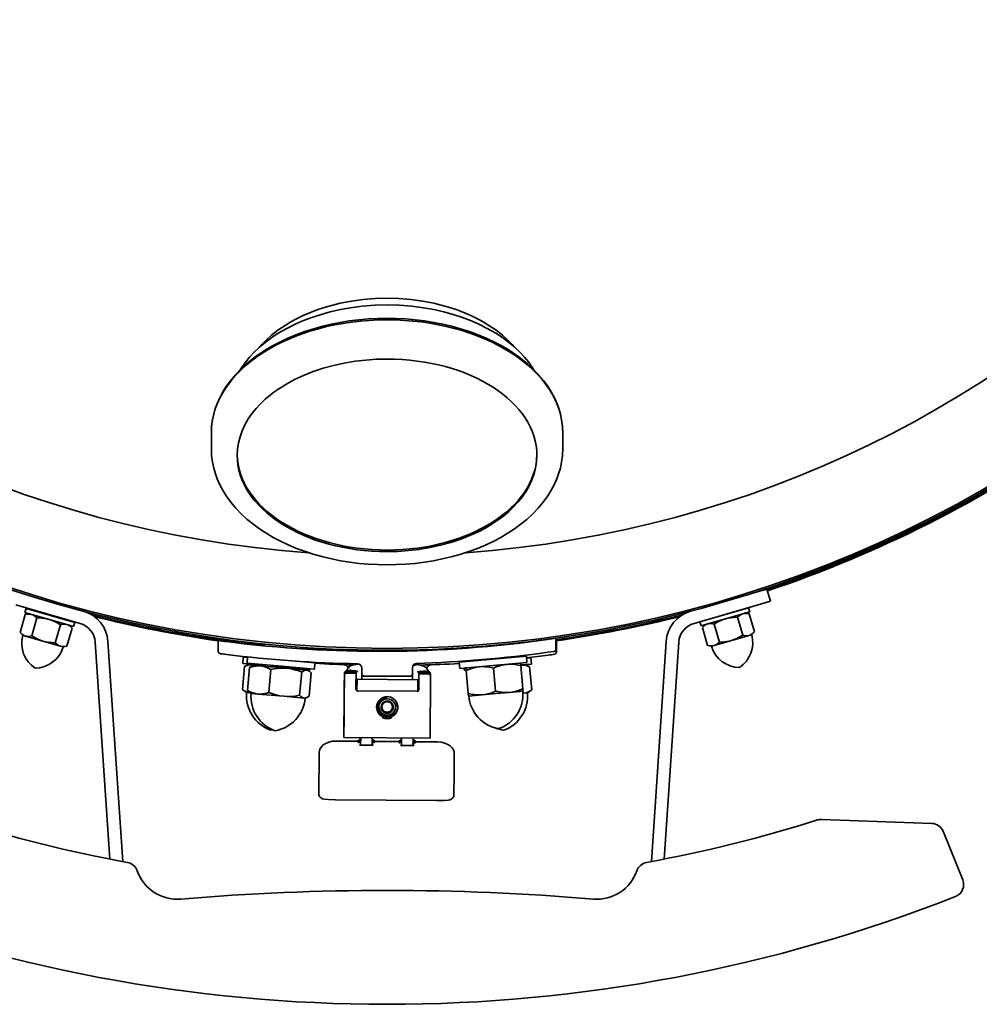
# Model space of a CAD drawing. Extents: x 6.5 to 64.9, y -6 to 65.8.
# Tile 16 of 25: x 14.2 to 23.2, y 35.6 to 44.8. Entities that reach past the tile are written whole.
import ezdxf

# ---------------------------------------------------------------- set-up
doc = ezdxf.new("R2010")
doc.units = 0
doc.header["$MEASUREMENT"] = 0

msp = doc.modelspace()

# ---------------------------------------------------------------- linework, layer by layer
at = {"color": 7, "lineweight": 35}
for p, q in [((15.996038, 40.932833), (15.996038, 40.782038)), ((19.273598, 40.782038), (19.273598, 40.932833)), ((14.246608, 39.429799), (14.204952, 39.441874)), ((21.023252, 39.429864), (21.064684, 39.441874)), ((21.178125, 39.474756), (21.064684, 39.441874)), ((21.211007, 39.361315), (21.178125, 39.474756)), ((14.772007, 39.154533), (14.17207, 39.328433)), ((21.097566, 39.328433), (20.497629, 39.154533)), ((21.211007, 39.361315), (21.097566, 39.328433)), ((14.260745, 39.236397), (14.212363, 39.068416)), ((14.26794, 39.293593), (14.257044, 39.25576)), ((14.257044, 39.25576), (14.484035, 39.190381)), ((14.294876, 39.244863), (14.260745, 39.236397)), ((14.26794, 39.293593), (14.494932, 39.228213)), ((14.320217, 39.237565), (14.294876, 39.244863)), ((14.484035, 39.190381), (14.320217, 39.237565)), ((14.407711, 39.257524), (14.399939, 39.255573)), ((14.406922, 39.256995), (14.407816, 39.2601)), ((14.494932, 39.228213), (14.721925, 39.162833)), ((20.552176, 39.168932), (20.779169, 39.234312)), ((20.779169, 39.234312), (21.006162, 39.299689)), ((20.790066, 39.196479), (21.017057, 39.261857)), ((20.953883, 39.243661), (20.790066, 39.196479)), ((20.870453, 39.262599), (20.874163, 39.261672)), ((20.979225, 39.250959), (20.953883, 39.243661)), ((20.979225, 39.250959), (21.013357, 39.242494)), ((21.006162, 39.299689), (21.017057, 39.261857)), ((21.061738, 39.074512), (21.013357, 39.242494)), ((14.321575, 39.036961), (14.369957, 39.204943)), ((14.484035, 39.190381), (14.711029, 39.125001)), ((14.647854, 39.143199), (14.484035, 39.190381)), ((14.539999, 38.974049), (14.588382, 39.142031)), ((14.608666, 39.19826), (14.603457, 39.196955)), ((14.610137, 39.201454), (14.609341, 39.198695)), ((14.673196, 39.135901), (14.647854, 39.143199)), ((14.673196, 39.135901), (14.697594, 39.110576)), ((14.721925, 39.162833), (14.711029, 39.125001)), ((20.552176, 39.168932), (20.563073, 39.1311)), ((20.563073, 39.1311), (20.790066, 39.196479)), ((20.576508, 39.116672), (20.600906, 39.141995)), ((20.626247, 39.149295), (20.600906, 39.141995)), ((20.626247, 39.149295), (20.790066, 39.196479)), ((20.667621, 39.203808), (20.670644, 39.203054)), ((20.734102, 38.980146), (20.68572, 39.148127)), ((20.904145, 39.211037), (20.952526, 39.043058)), ((14.212363, 39.068416), (14.23676, 39.043094)), ((14.23676, 39.043094), (14.262104, 39.035794)), ((14.697594, 39.110576), (14.649211, 38.942595)), ((20.576508, 39.116672), (20.624889, 38.948691)), ((20.84818, 38.994708), (21.011997, 39.04189)), ((21.011997, 39.04189), (21.037341, 39.049188)), ((21.037341, 39.049188), (21.061738, 39.074512)), ((14.262104, 39.035794), (14.425921, 38.988609)), ((14.589739, 38.941427), (14.425921, 38.988609)), ((14.913612, 38.978632), (15.049263, 36.955083)), ((15.169184, 36.932027), (15.031458, 38.986533)), ((16.060015, 38.892027), (16.060015, 38.993958)), ((16.439241, 38.949359), (16.435524, 38.953824)), ((16.493238, 38.94407), (16.476684, 38.963801)), ((18.79053, 38.960913), (18.792949, 38.963798)), ((19.209621, 38.912779), (19.209621, 39.015157)), ((19.215618, 38.987989), (19.209621, 38.987143)), ((19.215618, 38.987989), (19.214785, 38.885613)), ((20.238176, 38.986533), (20.100452, 36.932027)), ((20.356022, 38.978632), (20.220373, 36.955083)), ((20.659019, 38.940223), (20.624889, 38.948691)), ((20.684363, 38.947523), (20.659019, 38.940223)), ((20.84818, 38.994708), (20.684363, 38.947523)), ((14.615082, 38.934129), (14.589739, 38.941427)), ((14.615082, 38.934129), (14.649211, 38.942595)), ((16.136284, 38.864876), (16.077125, 38.87252)), ((16.141182, 38.862696), (16.082066, 38.870821)), ((16.826336, 38.917256), (16.843516, 38.931668)), ((17.618948, 38.903616), (17.634818, 38.903607)), ((18.431524, 38.927134), (18.426122, 38.931666)), ((19.19277, 38.893298), (19.133613, 38.884849)), ((16.293616, 38.83865), (16.288245, 38.77984)), ((16.493825, 38.761066), (16.288245, 38.77984)), ((16.334058, 38.834959), (16.293616, 38.83865)), ((16.346718, 38.770774), (16.310054, 38.753845)), ((16.334549, 38.840589), (16.329396, 38.781758)), ((16.615152, 38.756728), (16.329396, 38.781758)), ((16.385652, 38.836112), (16.334549, 38.840589)), ((16.384542, 38.767318), (16.346718, 38.770774)), ((16.480415, 38.758564), (16.384542, 38.767318)), ((16.444834, 38.762904), (16.444724, 38.76169)), ((16.449038, 38.765155), (16.445443, 38.76349)), ((16.486276, 38.768017), (16.486168, 38.766785)), ((16.486663, 38.7661), (16.506708, 38.752006)), ((16.960816, 38.785732), (16.755893, 38.803682)), ((16.783385, 38.801769), (16.782493, 38.801351)), ((16.962068, 38.785621), (16.956914, 38.726792)), ((16.962068, 38.785621), (16.960816, 38.785732)), ((17.343047, 38.771848), (17.321255, 38.7672)), ((17.885889, 38.763327), (17.877775, 38.763166)), ((17.935042, 38.767032), (17.956748, 38.762029)), ((18.307033, 38.791744), (18.620792, 38.819227)), ((18.307033, 38.791744), (18.312186, 38.732913)), ((18.465771, 38.811362), (18.476052, 38.806546)), ((18.620685, 38.820452), (18.600763, 38.81747)), ((18.620792, 38.819227), (18.934551, 38.846709)), ((18.625945, 38.760395), (18.939704, 38.78788)), ((18.75341, 38.771562), (18.625945, 38.760395)), ((18.746367, 38.837362), (18.75919, 38.83135)), ((18.880874, 38.782728), (18.75341, 38.771562)), ((18.880874, 38.782728), (18.882868, 38.759958)), ((18.981818, 38.775159), (18.882332, 38.766071)), ((18.885311, 38.764942), (18.882455, 38.764682)), ((18.885311, 38.764942), (18.882458, 38.764648)), ((18.923134, 38.768397), (18.885311, 38.764942)), ((18.923134, 38.768397), (18.9598, 38.751468)), ((18.939704, 38.78788), (18.934551, 38.846709)), ((18.976448, 38.833969), (18.935989, 38.830273)), ((18.976448, 38.833969), (18.981818, 38.775159)), ((16.305332, 38.7516), (16.285618, 38.535745)), ((16.305332, 38.7516), (16.310055, 38.753845)), ((16.35251, 38.74257), (16.333597, 38.526643)), ((16.38699, 38.762493), (16.373954, 38.756416)), ((16.393011, 38.761967), (16.38699, 38.762493)), ((16.453897, 38.756632), (16.393011, 38.761967)), ((16.696998, 38.735337), (16.453897, 38.756632)), ((16.49992, 38.756781), (16.480415, 38.758564)), ((16.532383, 38.509228), (16.551296, 38.725158)), ((16.955663, 38.726903), (16.615152, 38.756728)), ((16.631619, 38.741066), (16.641973, 38.740787)), ((16.885019, 38.718867), (16.696998, 38.735337)), ((16.768084, 38.742089), (16.768192, 38.743325)), ((16.768119, 38.742488), (16.789849, 38.727206)), ((16.914196, 38.722674), (16.778693, 38.735049)), ((16.825771, 38.727023), (16.784786, 38.730764)), ((16.838711, 38.69998), (16.819797, 38.484055)), ((16.856408, 38.724223), (16.825771, 38.727023)), ((16.856408, 38.724223), (16.861015, 38.720972)), ((16.896849, 38.717834), (16.885019, 38.718867)), ((16.896849, 38.717834), (16.908628, 38.709582)), ((16.927339, 38.692218), (16.908425, 38.476291)), ((16.915556, 38.722549), (16.914196, 38.722674)), ((16.916268, 38.730353), (16.915556, 38.722549)), ((16.956914, 38.726792), (16.955663, 38.726903)), ((17.232622, 38.165134), (17.236811, 38.687547)), ((17.343397, 38.702008), (17.247081, 38.702791)), ((17.343429, 38.691978), (17.247516, 38.692759)), ((17.247526, 38.689522), (17.247516, 38.692692)), ((17.251063, 38.690433), (17.345421, 38.689667)), ((17.254903, 38.696313), (17.343445, 38.695592)), ((17.256759, 38.711207), (17.343367, 38.710503)), ((17.256793, 38.708914), (17.343404, 38.708213)), ((17.28988, 38.716709), (17.268083, 38.712062)), ((17.34534, 38.710495), (17.343368, 38.710512)), ((17.345366, 38.702013), (17.343397, 38.70203)), ((17.345372, 38.708196), (17.343404, 38.708213)), ((17.343445, 38.695592), (17.343429, 38.691978)), ((17.344559, 38.57684), (17.345421, 38.689667)), ((17.34534, 38.710495), (17.345372, 38.708196)), ((17.345372, 38.708196), (17.345366, 38.702013)), ((17.345366, 38.702013), (17.345404, 38.689671)), ((17.398598, 38.700583), (17.398598, 38.737533)), ((17.398598, 38.700583), (17.398598, 38.6814)), ((17.398598, 38.681278), (17.398598, 38.680771)), ((17.398598, 38.680925), (17.398598, 38.63312)), ((17.871038, 38.741155), (17.871038, 38.700583)), ((17.871038, 38.700583), (17.871038, 38.6814)), ((17.871038, 38.681275), (17.871038, 38.680771)), ((17.871038, 38.680655), (17.871038, 38.629302)), ((17.931153, 38.572071), (17.932016, 38.684897)), ((17.931933, 38.705598), (17.931851, 38.702902)), ((17.931968, 38.70345), (17.931933, 38.705598)), ((17.931934, 38.705728), (17.933902, 38.705711)), ((17.931959, 38.697219), (17.931968, 38.70345)), ((17.932002, 38.683957), (17.931959, 38.697219)), ((17.933929, 38.697229), (17.931961, 38.697245)), ((17.931967, 38.703426), (17.933936, 38.703411)), ((17.932016, 38.684897), (17.932002, 38.683957)), ((17.932016, 38.684899), (18.026362, 38.68413)), ((18.020515, 38.704997), (17.933907, 38.705701)), ((18.030248, 38.696895), (17.933932, 38.697676)), ((17.933936, 38.703411), (18.020547, 38.702705)), ((17.933954, 38.68908), (17.933977, 38.690791)), ((17.933977, 38.690791), (17.93396, 38.68711)), ((18.029874, 38.686398), (17.933961, 38.687177)), ((17.933977, 38.690791), (18.022526, 38.69007)), ((18.009057, 38.706035), (17.98735, 38.711041)), ((18.029884, 38.683164), (18.029874, 38.686398)), ((18.312186, 38.732913), (18.625945, 38.760395)), ((18.352809, 38.736471), (18.354508, 38.717868)), ((18.355868, 38.71799), (18.354508, 38.717868)), ((18.372643, 38.719521), (18.355868, 38.71799)), ((18.49848, 38.749231), (18.371015, 38.738067)), ((18.373009, 38.715296), (18.371015, 38.738067)), ((18.373009, 38.715296), (18.391924, 38.499369)), ((18.625945, 38.760395), (18.49848, 38.749231)), ((18.627939, 38.737627), (18.646853, 38.5217)), ((18.901783, 38.54403), (18.882868, 38.759958)), ((18.959783, 38.751475), (18.964522, 38.749224)), ((18.984236, 38.533368), (18.964522, 38.749224)), ((17.237012, 38.669092), (17.236294, 38.577722)), ((17.353917, 38.536127), (17.354406, 38.596163)), ((17.354697, 38.609002), (17.354223, 38.547517)), ((17.354406, 38.596163), (17.354723, 38.633471)), ((17.354697, 38.609002), (17.354724, 38.633418)), ((17.354723, 38.633471), (17.354724, 38.633418)), ((17.921634, 38.628862), (17.354723, 38.633471)), ((17.418283, 38.660966), (17.418283, 38.66197)), ((17.851353, 38.661213), (17.418283, 38.661213)), ((17.851353, 38.66197), (17.851353, 38.660961)), ((17.921133, 38.542908), (17.921606, 38.604393)), ((17.921606, 38.604393), (17.921606, 38.628809)), ((17.921634, 38.628809), (17.921634, 38.628862)), ((18.039419, 38.571191), (18.040135, 38.662564)), ((18.040135, 38.662564), (18.040135, 38.662801)), ((16.285618, 38.535745), (16.289855, 38.532681)), ((16.322847, 38.509394), (16.289855, 38.532681)), ((16.356535, 38.506316), (16.322847, 38.509394)), ((16.364086, 38.501027), (16.352308, 38.509276)), ((16.370108, 38.500501), (16.364086, 38.501027)), ((16.430994, 38.495166), (16.370108, 38.500501)), ((16.674095, 38.473871), (16.430994, 38.495166)), ((17.235858, 38.516586), (17.235552, 38.477274)), ((17.235858, 38.516586), (17.235863, 38.521419)), ((17.354051, 38.526251), (17.354051, 38.542942)), ((17.354051, 38.526251), (17.354084, 38.530372)), ((17.92098, 38.521642), (17.354051, 38.526251)), ((17.35407, 38.542942), (17.35407, 38.542995)), ((17.354084, 38.530372), (17.354223, 38.547517)), ((17.920995, 38.525763), (17.920961, 38.521642)), ((17.921133, 38.542908), (17.920995, 38.525763)), ((18.038675, 38.470743), (18.038981, 38.51006)), ((18.038986, 38.514885), (18.038981, 38.51006)), ((18.391924, 38.499369), (18.393919, 38.476601)), ((18.521382, 38.487765), (18.393919, 38.476601)), ((18.648847, 38.498929), (18.521382, 38.487765)), ((18.776312, 38.510096), (18.648847, 38.498929)), ((18.903777, 38.521262), (18.776312, 38.510096)), ((18.903777, 38.521262), (18.901783, 38.54403)), ((18.909183, 38.503562), (18.902326, 38.502937)), ((18.947007, 38.507018), (18.909183, 38.503562)), ((18.947007, 38.507018), (18.979997, 38.530305)), ((18.979997, 38.530305), (18.984236, 38.533368)), ((16.862117, 38.457401), (16.674095, 38.473871)), ((16.873945, 38.456368), (16.862117, 38.457401)), ((16.873945, 38.456368), (16.886979, 38.462443)), ((17.233912, 38.275978), (17.235535, 38.475212)), ((17.235552, 38.477274), (17.235535, 38.475212)), ((18.038658, 38.468683), (18.037035, 38.269447)), ((18.038658, 38.468683), (18.038675, 38.470743)), ((17.58038, 38.374379), (17.59347, 38.351306)), ((17.59347, 38.351306), (17.607476, 38.326618)), ((17.607472, 38.323398), (17.607476, 38.326618)), ((17.607476, 38.326618), (17.635889, 38.326387)), ((17.635889, 38.326387), (17.6643, 38.326156)), ((17.664296, 38.322937), (17.664296, 38.326156)), ((17.6643, 38.326156), (17.678707, 38.350614)), ((17.678707, 38.350614), (17.692193, 38.373509)), ((17.714253, 38.372221), (17.714253, 38.372351)), ((17.714255, 38.373947), (17.714254, 38.374434)), ((17.714255, 38.373766), (17.714255, 38.373947)), ((17.714256, 38.375429), (17.714256, 38.375631)), ((17.233912, 38.275978), (17.23241, 38.097616)), ((17.634275, 38.289593), (17.635604, 38.289367)), ((18.035533, 38.091085), (18.037035, 38.269447)), ((17.232321, 38.089705), (17.232366, 38.129628)), ((17.232366, 38.129628), (17.232622, 38.165134)), ((17.349344, 38.054829), (17.160374, 38.056367)), ((17.232322, 38.089436), (17.232321, 38.089705)), ((17.232376, 38.094158), (17.232322, 38.089436)), ((17.232322, 38.089436), (18.035445, 38.082905)), ((17.23241, 38.097616), (17.232376, 38.094158)), ((17.363376, 38.04563), (17.364769, 38.046195)), ((17.36338, 38.045707), (17.366327, 38.044011)), ((17.366327, 38.044011), (17.367169, 38.043525)), ((17.367169, 38.043525), (17.369704, 38.042007)), ((17.388598, 38.038566), (17.388717, 38.053493)), ((17.388679, 38.053522), (17.388789, 38.065858)), ((17.388826, 38.065844), (17.389, 38.088182)), ((17.49501, 38.052625), (17.494891, 38.037701)), ((17.495147, 38.064989), (17.495046, 38.052654)), ((17.495283, 38.087302), (17.495109, 38.064974)), ((17.513834, 38.040836), (17.517242, 38.042785)), ((17.517242, 38.042785), (17.517735, 38.043059)), ((17.517735, 38.043059), (17.520214, 38.044434)), ((17.520214, 38.044434), (17.519313, 38.044804)), ((17.731221, 38.051724), (17.534378, 38.053325)), ((17.746646, 38.043165), (17.745257, 38.042603)), ((17.745257, 38.042603), (17.748204, 38.040906)), ((17.748204, 38.040906), (17.749046, 38.040421)), ((17.749046, 38.040421), (17.751581, 38.038902)), ((17.770592, 38.050383), (17.770475, 38.035461)), ((17.770691, 38.062735), (17.770592, 38.050383)), ((17.77087, 38.085058), (17.770691, 38.062735)), ((17.876768, 38.034596), (17.876887, 38.049521)), ((17.876887, 38.049521), (17.876986, 38.061869)), ((17.876986, 38.061869), (17.877165, 38.084193)), ((17.895711, 38.037729), (17.899119, 38.039681)), ((17.899119, 38.039681), (17.899612, 38.039954)), ((17.899612, 38.039954), (17.902092, 38.041329)), ((17.901193, 38.041627), (17.902094, 38.041252)), ((18.105225, 38.048684), (17.916255, 38.05022)), ((18.035445, 38.082905), (18.035499, 38.087629)), ((18.035499, 38.087629), (18.035533, 38.091085)), ((17.505886, 38.016785), (17.377275, 38.017828)), ((17.759153, 38.014723), (17.887763, 38.013681)), ((18.261599, 37.9154), (18.261787, 37.939592)), ((18.260378, 37.775946), (18.261599, 37.915351)), ((16.998728, 37.592641), (16.998469, 37.5606)), ((18.10034, 37.500899), (17.155489, 37.508579)), ((21.686349, 37.325387), (21.690631, 37.32531)), ((21.690631, 37.32531), (22.715694, 37.288117)), ((22.820958, 37.214245), (23.003862, 36.760518)), ((22.937574, 36.606455), (22.938478, 36.606815))]:
    msp.add_line(p, q, dxfattribs=at)
for points in [[(17.634818, 42.187197), (17.525501, 42.184328), (17.413522, 42.175375), (17.303454, 42.160457), (17.198703, 42.140335), (17.129227, 42.123591), (17.060216, 42.104088), (16.989291, 42.080842), (16.92009, 42.054737), (16.852793, 42.025762), (16.790125, 41.995206), (16.738266, 41.966976), (16.684604, 41.934536), (16.616797, 41.888111), (16.558254, 41.841979), (16.511627, 41.800186), (16.467778, 41.755645), (16.446054, 41.731236)], [(17.634818, 42.187197), (17.744135, 42.184328), (17.856114, 42.175375), (17.966182, 42.160457), (18.070933, 42.140335), (18.140409, 42.123591), (18.20942, 42.104088), (18.280345, 42.080842), (18.349546, 42.054737), (18.416843, 42.025762), (18.479511, 41.995206), (18.53137, 41.966976), (18.585032, 41.934536), (18.652839, 41.888111), (18.711382, 41.841979), (18.758009, 41.800186), (18.801858, 41.755645), (18.823582, 41.731236)], [(17.634818, 42.124317), (17.520844, 42.121438), (17.404164, 42.112475), (17.294945, 42.098418), (17.199756, 42.081491), (17.104879, 42.060042), (17.009824, 42.033605), (16.931941, 42.007965), (16.85687, 41.97949), (16.783903, 41.947901), (16.69986, 41.906089), (16.619811, 41.859957), (16.559369, 41.820246), (16.511509, 41.785269), (16.459575, 41.743044), (16.428541, 41.715338), (16.399404, 41.68729), (16.351618, 41.636146), (16.316226, 41.593037), (16.276779, 41.53775), (16.26616, 41.521159)], [(17.634818, 42.124317), (17.748792, 42.121438), (17.865472, 42.112475), (17.974691, 42.098418), (18.06988, 42.081491), (18.164757, 42.060042), (18.259812, 42.033605), (18.337696, 42.007965), (18.412766, 41.97949), (18.485733, 41.947901), (18.569776, 41.906089), (18.649825, 41.859957), (18.710267, 41.820246), (18.758127, 41.785269), (18.810061, 41.743044), (18.841095, 41.715338), (18.870232, 41.68729), (18.918018, 41.636146), (18.95341, 41.593037), (18.992857, 41.53775), (19.003476, 41.521159)], [(17.634818, 42.000285), (17.548442, 41.99881), (17.460516, 41.994259), (17.371389, 41.986468), (17.281456, 41.97529), (17.1984, 41.96191), (17.115382, 41.945488), (17.032782, 41.925972), (16.950992, 41.903326), (16.866936, 41.876365), (16.784668, 41.846035), (16.704655, 41.812408), (16.627351, 41.775585), (16.565768, 41.742804), (16.50657, 41.708028), (16.466159, 41.682211), (16.427129, 41.655485), (16.389552, 41.627899), (16.325179, 41.575707), (16.271822, 41.52672), (16.220972, 41.473821), (16.173425, 41.417083), (16.132243, 41.360065), (16.103194, 41.313582), (16.073854, 41.258848), (16.049354, 41.203757), (16.033204, 41.15962), (16.017764, 41.106659), (16.006561, 41.054024), (15.998617, 40.992898), (15.996038, 40.932833)], [(17.634818, 42.000285), (17.721194, 41.99881), (17.80912, 41.994259), (17.898247, 41.986468), (17.98818, 41.97529), (18.071236, 41.96191), (18.154254, 41.945488), (18.236854, 41.925972), (18.318644, 41.903326), (18.4027, 41.876365), (18.484968, 41.846035), (18.564981, 41.812408), (18.642285, 41.775585), (18.703868, 41.742804), (18.763066, 41.708028), (18.803477, 41.682211), (18.842507, 41.655485), (18.880084, 41.627899), (18.944457, 41.575707), (18.997814, 41.52672), (19.048664, 41.473821), (19.096211, 41.417083), (19.137393, 41.360065), (19.166442, 41.313582), (19.195783, 41.258848), (19.220282, 41.203757), (19.236432, 41.15962), (19.251872, 41.106659), (19.263075, 41.054024), (19.271019, 40.992898), (19.273598, 40.932833)], [(16.23718, 40.721719), (16.240096, 40.779717), (16.248831, 40.837474), (16.263348, 40.894747), (16.283587, 40.951303), (16.309465, 41.006897), (16.34087, 41.0613), (16.377673, 41.114286), (16.414183, 41.159308), (16.454595, 41.20294), (16.498778, 41.245031), (16.54659, 41.285453), (16.580407, 41.31141), (16.61572, 41.336526), (16.690634, 41.384104), (16.770906, 41.427925), (16.856084, 41.467732), (16.945687, 41.503306), (17.039204, 41.534443), (17.136104, 41.560962), (17.235833, 41.582723), (17.337823, 41.599587), (17.435977, 41.610968), (17.535143, 41.617816), (17.634818, 41.620104)], [(17.634818, 39.700524), (17.549189, 39.70199), (17.462014, 39.7065), (17.373637, 39.714226), (17.284435, 39.725313), (17.202026, 39.738587), (17.11962, 39.754889), (17.037587, 39.774276), (16.956307, 39.796777), (16.872704, 39.823594), (16.790806, 39.853787), (16.711067, 39.887301), (16.633929, 39.924047), (16.572392, 39.9568), (16.51316, 39.991599), (16.472671, 40.017465), (16.433524, 40.04427), (16.395786, 40.071976), (16.331019, 40.124485), (16.277205, 40.173897), (16.225783, 40.227392), (16.177564, 40.284933), (16.135678, 40.342931), (16.106048, 40.390346), (16.076046, 40.446316), (16.050932, 40.50279), (16.03434, 40.548134), (16.018448, 40.602652), (16.006901, 40.656911), (15.998701, 40.720003), (15.996038, 40.782038)], [(17.634818, 39.700524), (17.720447, 39.70199), (17.807622, 39.7065), (17.895999, 39.714226), (17.985201, 39.725313), (18.06761, 39.738587), (18.150016, 39.754889), (18.232049, 39.774276), (18.31333, 39.796777), (18.396932, 39.823594), (18.47883, 39.853787), (18.558569, 39.887301), (18.635707, 39.924047), (18.697244, 39.9568), (18.756476, 39.991599), (18.796965, 40.017465), (18.836112, 40.04427), (18.87385, 40.071976), (18.938617, 40.124485), (18.992431, 40.173897), (19.043853, 40.227392), (19.092072, 40.284933), (19.133958, 40.342931), (19.163588, 40.390346), (19.19359, 40.446316), (19.218704, 40.50279), (19.235296, 40.548134), (19.251188, 40.602652), (19.262735, 40.656911), (19.270935, 40.720003), (19.273598, 40.782038)], [(19.032456, 40.721719), (19.02954, 40.663726), (19.020805, 40.605969), (19.006288, 40.548696), (18.986049, 40.49214), (18.960171, 40.436546), (18.928766, 40.382143), (18.891963, 40.329157), (18.855453, 40.284133), (18.815041, 40.240503), (18.770858, 40.19841), (18.723046, 40.15799), (18.689229, 40.132033), (18.653916, 40.106917), (18.579002, 40.059334), (18.49873, 40.015518), (18.413552, 39.975711), (18.323949, 39.940137), (18.230432, 39.909), (18.133532, 39.882476), (18.033803, 39.86072), (17.931813, 39.843856), (17.833659, 39.832475), (17.734493, 39.825624), (17.634818, 39.823337)], [(14.320217, 39.237565), (14.309017, 39.239992), (14.285463, 39.240619), (14.260745, 39.236397)], [(14.369957, 39.204943), (14.351271, 39.221667), (14.330993, 39.233663), (14.320217, 39.237565)], [(14.407714, 39.257527), (14.409687, 39.257697), (14.419491, 39.256717)], [(20.953883, 39.243661), (20.943106, 39.239761), (20.922828, 39.227761), (20.904145, 39.211037)], [(20.953883, 39.243661), (20.974513, 39.247002), (20.995464, 39.245973), (21.013357, 39.242494)], [(14.484035, 39.190381), (14.461845, 39.195975), (14.416377, 39.202915), (14.369957, 39.204943)], [(14.588382, 39.142031), (14.547991, 39.165005), (14.505799, 39.183316), (14.484035, 39.190381)], [(14.594585, 39.204633), (14.5325, 39.217861), (14.524272, 39.219764)], [(14.647854, 39.143199), (14.636653, 39.145628), (14.6131, 39.146253), (14.588382, 39.142031)], [(14.593222, 39.199904), (14.605932, 39.198137), (14.608667, 39.198258)], [(14.697594, 39.110576), (14.678907, 39.127301), (14.65863, 39.139299), (14.647854, 39.143199)], [(20.626247, 39.149295), (20.61547, 39.145395), (20.595194, 39.133397), (20.576508, 39.116672)], [(20.68572, 39.148127), (20.660999, 39.152351), (20.637447, 39.151724), (20.626247, 39.149295)], [(20.790066, 39.196479), (20.7683, 39.189412), (20.726107, 39.171102), (20.68572, 39.148127)], [(20.790066, 39.196479), (20.815564, 39.202766), (20.841925, 39.20723), (20.872908, 39.210171), (20.904145, 39.211037)], [(14.262104, 39.035794), (14.242856, 39.043937), (14.225663, 39.055954), (14.212363, 39.068416)], [(20.952526, 39.043058), (20.925658, 39.027201), (20.897904, 39.01323), (20.873163, 39.002962), (20.84818, 38.994708)], [(20.952526, 39.043058), (20.977245, 39.038833), (21.000799, 39.03946), (21.011997, 39.04189)], [(21.061738, 39.074512), (21.048805, 39.062356), (21.03457, 39.051997), (21.023624, 39.046169), (21.011997, 39.04189)], [(14.321575, 39.036961), (14.297358, 39.032775), (14.273423, 39.033347), (14.262104, 39.035794)], [(14.425921, 38.988609), (14.400983, 38.996849), (14.376288, 39.00709), (14.348486, 39.021078), (14.321575, 39.036961)], [(14.539999, 38.974049), (14.508815, 38.974912), (14.47788, 38.977844), (14.451469, 38.982311), (14.425921, 38.988609)], [(14.589739, 38.941427), (14.578326, 38.945613), (14.567387, 38.951402), (14.553083, 38.961763), (14.539999, 38.974049)], [(20.624889, 38.948691), (20.649611, 38.944467), (20.673163, 38.945096), (20.684363, 38.947523)], [(20.684363, 38.947523), (20.69514, 38.951426), (20.715416, 38.963421), (20.734102, 38.980146)], [(20.734102, 38.980146), (20.780524, 38.982174), (20.825993, 38.989114), (20.84818, 38.994708)], [(14.649211, 38.942595), (14.631796, 38.93918), (14.614229, 38.937979), (14.601861, 38.938868), (14.589739, 38.941427)], [(16.384542, 38.767318), (16.368943, 38.767746), (16.353164, 38.766234), (16.337316, 38.762923), (16.305332, 38.7516)], [(16.453879, 38.764713), (16.447735, 38.764086), (16.445443, 38.763481)], [(17.321252, 38.7672), (17.300512, 38.759694), (17.282831, 38.747381), (17.279652, 38.744401)], [(17.935046, 38.767032), (17.914387, 38.769055), (17.892708, 38.76559), (17.875055, 38.758497)], [(18.75341, 38.771562), (18.727868, 38.768327), (18.702489, 38.763154), (18.677425, 38.7562), (18.652525, 38.747604), (18.627939, 38.737627)], [(18.693878, 38.825628), (18.730906, 38.832424), (18.742759, 38.835757), (18.744337, 38.836526), (18.744954, 38.837006), (18.745115, 38.837227)], [(18.882868, 38.759958), (18.856918, 38.765509), (18.830902, 38.769644), (18.805011, 38.772134), (18.779121, 38.772818), (18.75341, 38.771562)], [(18.964522, 38.749224), (18.932535, 38.760547), (18.916686, 38.763858), (18.900908, 38.765369), (18.885311, 38.764942)], [(16.453897, 38.756632), (16.433826, 38.757394), (16.41358, 38.756216), (16.3933, 38.753234), (16.372892, 38.748609), (16.35251, 38.74257)], [(16.551296, 38.725158), (16.532272, 38.73465), (16.512977, 38.742753), (16.493524, 38.749214), (16.473792, 38.753893), (16.453897, 38.756632)], [(16.696998, 38.735337), (16.668016, 38.73688), (16.638859, 38.736483), (16.609721, 38.734277), (16.580462, 38.730425), (16.551296, 38.725158)], [(16.641973, 38.740787), (16.730046, 38.739172), (16.752023, 38.739492), (16.765125, 38.740708), (16.76676, 38.741131), (16.767654, 38.741534), (16.767921, 38.741753), (16.768084, 38.742089)], [(16.744677, 38.745382), (16.68321, 38.745929), (16.64251, 38.746915)], [(16.838711, 38.69998), (16.810901, 38.710241), (16.782755, 38.719122), (16.754446, 38.72636), (16.725801, 38.731819), (16.696998, 38.735337)], [(16.885019, 38.718867), (16.876022, 38.718661), (16.866854, 38.716512), (16.857583, 38.712567), (16.838711, 38.69998)], [(16.908626, 38.709582), (16.893842, 38.717099), (16.885019, 38.718867)], [(17.236814, 38.687691), (17.238092, 38.698149), (17.243878, 38.706449), (17.251494, 38.710438), (17.256753, 38.711108)], [(17.251063, 38.690433), (17.251272, 38.690414), (17.251338, 38.690392), (17.251377, 38.690359), (17.251381, 38.690296), (17.251289, 38.690181), (17.250371, 38.689616), (17.244116, 38.685394), (17.240086, 38.680266), (17.237443, 38.673331), (17.237012, 38.669092)], [(17.247081, 38.702796), (17.250661, 38.706857), (17.25421, 38.708568), (17.256792, 38.708885)], [(17.247514, 38.69465), (17.247897, 38.699749), (17.247081, 38.702796)], [(17.247514, 38.692689), (17.25415, 38.695419), (17.255052, 38.695741), (17.255167, 38.695825), (17.255189, 38.695866), (17.255167, 38.695929), (17.255112, 38.695972), (17.254901, 38.696042)], [(17.28988, 38.716709), (17.294924, 38.716637), (17.299641, 38.714316), (17.303126, 38.710832)], [(17.345395, 38.707247), (17.345884, 38.707033), (17.347893, 38.706579), (17.361808, 38.705137)], [(17.931851, 38.702902), (17.931833, 38.702835), (17.931801, 38.702787), (17.93169, 38.702695), (17.931403, 38.702551), (17.930387, 38.702258), (17.915225, 38.700662)], [(17.956748, 38.762029), (17.977174, 38.754292), (17.995229, 38.741234), (18.010721, 38.722693), (18.020257, 38.705)], [(17.974022, 38.705377), (17.978915, 38.70969), (17.98735, 38.711041)], [(18.020509, 38.704899), (18.029711, 38.702525), (18.037079, 38.695573), (18.040054, 38.684894), (18.040129, 38.664743), (18.040135, 38.662801)], [(18.020547, 38.702676), (18.023869, 38.702083), (18.028615, 38.698687), (18.030244, 38.696428)], [(18.022523, 38.689801), (18.022335, 38.689743), (18.022276, 38.689712), (18.022241, 38.689679), (18.022243, 38.689604), (18.02228, 38.689561), (18.022421, 38.689472), (18.023386, 38.689128), (18.029845, 38.686346)], [(18.040135, 38.662801), (18.038024, 38.672269), (18.033308, 38.678949), (18.027037, 38.683325), (18.026159, 38.683885), (18.026086, 38.683967), (18.026061, 38.684044), (18.026104, 38.684094), (18.026165, 38.684116), (18.026362, 38.68413)], [(18.030244, 38.696428), (18.029536, 38.69169), (18.02986, 38.688292)], [(18.49848, 38.749231), (18.472938, 38.745997), (18.44756, 38.740823), (18.422496, 38.733869), (18.397596, 38.725274), (18.373009, 38.715296)], [(18.627939, 38.737627), (18.60199, 38.74318), (18.575973, 38.747313), (18.550082, 38.749803), (18.524192, 38.750485), (18.49848, 38.749231)], [(16.356409, 38.506405), (16.339013, 38.509892), (16.321973, 38.51575), (16.303393, 38.524775), (16.285618, 38.535745)], [(16.430994, 38.495166), (16.412823, 38.497593), (16.395041, 38.501568), (16.361005, 38.513429), (16.333597, 38.526643)], [(16.532383, 38.509228), (16.512589, 38.503341), (16.492402, 38.498713), (16.471919, 38.495649), (16.451337, 38.494412), (16.430994, 38.495166)], [(16.674095, 38.473871), (16.631912, 38.479706), (16.589297, 38.489812), (16.560597, 38.498828), (16.532383, 38.509228)], [(17.363812, 38.520376), (17.35584, 38.52298), (17.351161, 38.526482), (17.347181, 38.531782), (17.344291, 38.542918)], [(17.930885, 38.53815), (17.927907, 38.527224), (17.923884, 38.521966), (17.916426, 38.517216), (17.911038, 38.515928)], [(18.521382, 38.487765), (18.482129, 38.486633), (18.442873, 38.489812), (18.417175, 38.493946), (18.391924, 38.499369)], [(18.646853, 38.5217), (18.611305, 38.507741), (18.574133, 38.496618), (18.548052, 38.491189), (18.521382, 38.487765)], [(18.776312, 38.510096), (18.752915, 38.508877), (18.729648, 38.509252), (18.684086, 38.514162), (18.646853, 38.5217)], [(18.901783, 38.54403), (18.861455, 38.528428), (18.819405, 38.516706), (18.776312, 38.510096)], [(18.984236, 38.533368), (18.966461, 38.522397), (18.947878, 38.513371), (18.928731, 38.506955), (18.909183, 38.503562)], [(16.819797, 38.484055), (16.775505, 38.476599), (16.730986, 38.472675), (16.702198, 38.47235), (16.674095, 38.473871)], [(16.862117, 38.457401), (16.852318, 38.459497), (16.842749, 38.463957), (16.830906, 38.472732), (16.819797, 38.484055)], [(16.886979, 38.462443), (16.8746, 38.458209), (16.862117, 38.457401)], [(17.636991, 38.459814), (17.616147, 38.458204), (17.59646, 38.451819), (17.583725, 38.444598), (17.571267, 38.434371), (17.560515, 38.42165), (17.554897, 38.412524), (17.547218, 38.392894), (17.544303, 38.373413)], [(17.544303, 38.373413), (17.545899, 38.351753), (17.553169, 38.329684), (17.565697, 38.310076), (17.582528, 38.294164), (17.603409, 38.282466)], [(17.547172, 38.373415), (17.548612, 38.360312), (17.552083, 38.347322), (17.557706, 38.334656), (17.565567, 38.3226), (17.575113, 38.312178), (17.591934, 38.300022), (17.610827, 38.29245), (17.617218, 38.291011), (17.63561, 38.289632)], [(17.558446, 38.376595), (17.559949, 38.360115), (17.564845, 38.344342), (17.573027, 38.329994), (17.584108, 38.317626), (17.597555, 38.307764), (17.612696, 38.301029), (17.628955, 38.297732), (17.645562, 38.297898), (17.661749, 38.301495), (17.67672, 38.308466), (17.689908, 38.318558), (17.700663, 38.331116), (17.708007, 38.344371), (17.712524, 38.358736), (17.714132, 38.37381)], [(17.635604, 38.289367), (17.650443, 38.288312), (17.665471, 38.289997), (17.686442, 38.29709), (17.696841, 38.302958), (17.715005, 38.318525), (17.722247, 38.327699), (17.72875, 38.338642)], [(17.63561, 38.289632), (17.64793, 38.291001), (17.660108, 38.294308), (17.675456, 38.301658), (17.68924, 38.312373), (17.701053, 38.326834), (17.705273, 38.334406)], [(17.160374, 38.056359), (17.124721, 38.053925), (17.091645, 38.046414), (17.062861, 38.034605), (17.04006, 38.020034), (17.023147, 38.003821), (17.011388, 37.986417), (17.004434, 37.968351), (17.001987, 37.949788)], [(17.34934, 38.054007), (17.357368, 38.054689), (17.365445, 38.057275), (17.37776, 38.065556), (17.38599, 38.077719), (17.388771, 38.088163)], [(17.377275, 38.017828), (17.378377, 38.018015), (17.380295, 38.01902), (17.383399, 38.021831), (17.387012, 38.028118), (17.388598, 38.038566)], [(17.494891, 38.037701), (17.496792, 38.025943), (17.502052, 38.018664), (17.50445, 38.017119), (17.505886, 38.016785)], [(17.534374, 38.052512), (17.52632, 38.053394), (17.518439, 38.055953), (17.51076, 38.060457), (17.50427, 38.066601), (17.49941, 38.073966), (17.49551, 38.087295)], [(17.770475, 38.035461), (17.76954, 38.027108), (17.768158, 38.023184), (17.763851, 38.017244), (17.759153, 38.014723)], [(17.887763, 38.013681), (17.884041, 38.015468), (17.880676, 38.019106), (17.877663, 38.025931), (17.876768, 38.034596)], [(17.916251, 38.049408), (17.908197, 38.05029), (17.900316, 38.052849), (17.892637, 38.057352), (17.886147, 38.063496), (17.881287, 38.070861), (17.877387, 38.084191)], [(18.105225, 38.048677), (18.141028, 38.045625), (18.173859, 38.03758), (18.202489, 38.025275), (18.225004, 38.010312), (18.241642, 37.993798), (18.253713, 37.974892), (18.260434, 37.954568), (18.261787, 37.939544)], [(17.155489, 37.508581), (17.087867, 37.510674), (17.051936, 37.514101), (17.031586, 37.51857), (17.017647, 37.525188), (17.006606, 37.535665), (16.999909, 37.549487), (16.998469, 37.560593)], [(18.10034, 37.500899), (18.168187, 37.501898), (18.204139, 37.504748), (18.224509, 37.508886), (18.239989, 37.516263), (18.249728, 37.525548), (18.256649, 37.539264), (18.258269, 37.550246)]]:
    msp.add_lwpolyline(points, dxfattribs=at)
msp.add_circle((17.634818, 50.075338), 11.154537, dxfattribs=at)
for centre, radius, start, end in [((17.634826, 50.075328), 11.17174, 90.000043, 38.525443), ((17.634818, 50.075338), 10.288118, 180.000005, 265.924157), ((17.634818, 50.075338), 10.288118, 180.000005, 265.924157), ((17.634818, 50.075338), 10.288118, 274.075838, 0), ((17.634818, 50.075338), 10.288118, 274.075838, 0), ((17.634818, 50.060997), 11.171732, 288.504121, 0.033182), ((17.634818, 50.060997), 11.181102, 288.502154, 305.163403), ((14.717203, 38.965466), 0.314961, 3.835126, 73.835124), ((17.634835, 50.061078), 11.171816, 255.73691, 264.117579), ((17.634818, 50.060997), 11.171732, 278.103593, 284.263099), ((20.552433, 38.965466), 0.314961, 106.164875, 176.164867), ((20.225753, 40.838277), 1.698161, 289.842995, 290.691106), ((20.831611, 39.317646), 0.065888, 291.886765, 300.967126), ((14.623811, 39.359926), 0.158014, 259.341726, 262.954043), ((14.608614, 39.199118), 0.00085, 273.524764, 329.94213), ((14.717203, 38.965466), 0.19685, 3.835126, 73.835124), ((17.634818, 50.060997), 11.181102, 255.869347, 261.903252), ((17.634818, 50.060997), 11.181102, 278.09675, 284.130655), ((20.552433, 38.965466), 0.19685, 106.164875, 176.164867), ((14.502129, 38.96666), 0.274187, 163.932518, 237.120293), ((20.771972, 38.972759), 0.274187, 302.879705, 16.067479), ((17.542816, 49.98253), 11.088166, 262.314915, 262.725279), ((17.560048, 50.113713), 11.220472, 262.722813, 278.047675), ((17.573025, 50.023246), 11.129078, 278.046732, 278.456345), ((14.349715, 39.010558), 0.274187, 270.744748, 343.932521), ((16.079697, 38.892034), 0.019683, 180.023532, 262.490109), ((16.084799, 38.890318), 0.019685, 243.516984, 262.019195), ((17.560048, 50.113713), 11.338583, 262.786437, 268.988679), ((17.656351, 50.099583), 11.338581, 262.320618, 263.304486), ((17.634819, 50.060905), 11.171642, 265.857269, 266.808578), ((17.634764, 50.07219), 11.168582, 269.126464, 269.737117), ((17.634812, 50.076207), 11.172601, 270.000032, 270.873524), ((17.560048, 50.113713), 11.338583, 271.764584, 277.977235), ((17.656351, 50.099583), 11.338581, 276.478644, 277.511423), ((17.696483, 49.798084), 11.034422, 277.509483, 277.819663), ((19.189939, 38.912776), 0.019681, 278.271794, 0.007411), ((19.195059, 38.885921), 0.019838, 277.875711, 293.422096), ((19.195101, 38.885772), 0.019684, 293.479244, 359.531528), ((20.924387, 39.016656), 0.274187, 196.067482, 269.255254), ((16.372295, 38.638796), 0.129113, 69.631224, 84.556547), ((16.445667, 38.762608), 0.000892, 104.349041, 160.521275), ((16.487042, 38.766931), 0.000896, 189.413949, 245.554921), ((17.656351, 50.099583), 11.338581, 266.487832, 268.283496), ((17.233145, 38.729522), 0.039357, 17.173609, 87.860685), ((17.360008, 38.69094), 0.082679, 76.407202, 101.839835), ((17.359227, 38.737533), 0.03937, 0, 88.988677), ((17.910409, 38.741155), 0.03937, 91.764582, 179.999995), ((17.656351, 50.099583), 11.338581, 271.459882, 273.295222), ((18.044186, 38.728234), 0.039383, 91.945534, 162.62593), ((18.009544, 42.990814), 4.214896, 278.337002, 279.368203), ((16.421184, 38.660101), 0.107293, 116.120565, 129.785506), ((16.46342, 37.584949), 1.17408, 88.34071, 89.383537), ((16.532787, 35.194491), 3.554092, 88.230888, 89.779292), ((16.816538, 38.622811), 0.104621, 84.936858, 98.659064), ((16.816027, 38.623157), 0.104324, 71.307011, 84.640804), ((16.845373, 38.622946), 0.107293, 40.202456, 53.867404), ((17.253817, 38.68203), 0.014086, 85.574962, 116.539898), ((17.252269, 38.678723), 0.011784, 95.886362, 113.724938), ((17.358312, 38.666149), 0.110987, 135.149472, 156.055424), ((17.270895, 38.699192), 0.013172, 102.322552, 114.947904), ((17.233208, 38.729532), 0.039295, 9.371024, 17.185239), ((17.418069, 38.681496), 0.019502, 180.649683, 270.626053), ((17.418283, 38.680898), 0.019685, 179.999995, 269.999997), ((17.851639, 38.681693), 0.019439, 269.158901, 359.132386), ((17.851284, 38.680699), 0.019746, 270.203749, 0.211939), ((17.851353, 38.681045), 0.019685, 327.898668, 0.01116), ((18.044238, 38.728229), 0.039433, 162.644358, 176.310187), ((18.006038, 38.693278), 0.013112, 64.043515, 76.683422), ((18.023363, 38.675782), 0.014075, 62.552491, 93.427952), ((18.024955, 38.672408), 0.011818, 65.373974, 83.158243), ((16.663097, 38.478319), 0.339108, 174.781686, 250.13233), ((16.415637, 38.595987), 0.107398, 220.206067, 233.85728), ((16.70445, 38.471214), 0.339108, 174.993982, 250.344619), ((17.364444, 38.553234), 0.020107, 183.646114, 238.68968), ((17.910675, 38.548863), 0.020206, 300.485884, 0.17486), ((18.563414, 38.491446), 0.339108, 289.655376, 5.006018), ((18.606756, 38.475943), 0.339108, 289.867672, 5.218311), ((18.898162, 38.624349), 0.12129, 271.964988, 275.213761), ((16.533582, 38.486179), 0.339108, 279.643344, 354.993982), ((16.839689, 38.558845), 0.107398, 296.130689, 309.781891), ((17.636211, 38.37225), 0.098361, 89.489767, 179.487017), ((17.637603, 38.376494), 0.090483, 158.622182, 181.94873), ((17.636224, 38.372248), 0.078688, 89.489166, 179.487358), ((17.636193, 38.372293), 0.056735, 119.47789, 239.555187), ((19.307489, 37.387936), 1.988962, 148.684954, 150.32032), ((17.636268, 38.375451), 0.04922, 109.51914, 135.38021), ((17.636284, 38.372168), 0.05689, 59.572603, 119.498176), ((17.628961, 37.347842), 1.074041, 89.587876, 91.103631), ((17.626983, 37.34914), 1.072758, 87.963875, 89.481748), ((17.636313, 38.37219), 0.078751, 26.18303, 89.553718), ((17.636314, 38.375458), 0.049212, 43.513182, 69.556652), ((17.636379, 38.372293), 0.056733, 299.477899, 59.555186), ((15.90699, 37.391295), 2.037571, 28.766165, 30.362482), ((17.633583, 38.38066), 0.077959, 14.676089, 19.696879), ((17.662745, 38.344674), 0.076399, 21.121744, 54.607847), ((17.636332, 38.372274), 0.077924, 359.958804, 21.167841), ((18.734282, 38.506414), 0.339108, 185.006018, 260.356658), ((17.63615, 38.37237), 0.098295, 179.557942, 250.013874), ((17.636221, 38.372373), 0.078684, 179.578309, 269.579702), ((15.821369, 37.342861), 2.03755, 28.765973, 30.362308), ((17.636173, 38.375532), 0.049097, 163.468966, 209.565138), ((17.636302, 38.375614), 0.049227, 209.590738, 329.509131), ((17.628144, 37.251685), 1.071911, 89.58625, 91.105018), ((17.636286, 38.372452), 0.05689, 239.572604, 299.498171), ((17.636309, 38.372437), 0.078758, 269.516475, 331.123196), ((17.626108, 37.24761), 1.076002, 87.966143, 89.47944), ((19.39214, 37.338199), 1.988752, 148.68468, 150.32021), ((17.636758, 38.372399), 0.097992, 291.081103, 339.850293), ((17.636415, 38.375528), 0.049086, 329.496293, 15.765699), ((17.633776, 38.363905), 0.077342, 337.578885, 342.646564), ((17.636308, 38.372356), 0.077949, 336.147738, 359.897836), ((17.636284, 38.37282), 0.108595, 246.735403, 292.336068), ((17.636284, 38.372586), 0.098547, 249.983814, 294.926978), ((17.639453, 38.371479), 0.096036, 247.955364, 267.637797), ((17.639531, 38.373653), 0.098211, 267.644641, 292.944645), ((16.492319, 38.493724), 0.33891, 279.430795, 282.230435), ((18.777574, 38.491559), 0.339126, 247.16897, 260.568435), ((17.349666, 38.094196), 0.039368, 269.532649, 351.184869), ((17.341218, 38.099433), 0.058253, 293.868292, 324.796146), ((17.346268, 38.101754), 0.064268, 291.390442, 311.330002), ((17.53822, 38.100173), 0.064243, 227.736296, 247.684882), ((17.543074, 38.097678), 0.058001, 214.297298, 245.801798), ((17.534696, 38.09269), 0.039367, 187.882429, 269.53661), ((17.731543, 38.091092), 0.039368, 269.532895, 351.184907), ((17.723177, 38.096323), 0.058135, 293.820016, 324.733117), ((17.728147, 38.098649), 0.064268, 291.390477, 311.329923), ((17.920124, 38.097308), 0.064392, 227.868652, 247.717885), ((17.924989, 38.094552), 0.058059, 214.248339, 245.790925), ((17.916573, 38.089585), 0.039367, 187.882293, 269.536665), ((-224.105273, 39.951962), 241.115558, 359.43935, 359.524222), ((-126.369946, 39.003438), 144.635519, 359.424324, 359.513737), ((17.634818, 50.079278), 13.376457, 252.528326, 259.578085), ((17.634818, 50.079278), 13.376457, 280.421917, 287.471669), ((21.686349, 37.207276), 0.11811, 90.000003, 107.471674), ((22.711412, 37.170083), 0.11811, 21.955298, 87.922068), ((15.193713, 36.80734), 0.11811, 19.0818, 79.578083), ((15.677401, 36.97466), 0.393701, 199.081795, 274.826421), ((19.592235, 36.97466), 0.393701, 265.173574, 340.9182), ((20.075923, 36.80734), 0.11811, 100.421915, 160.918205), ((22.894318, 36.716359), 0.11811, 291.955299, 21.955298), ((17.634818, 13.792633), 22.870819, 85.173579, 94.826426), ((17.634818, 50.079278), 14.478819, 248.515938, 291.484064)]:
    msp.add_arc(centre, radius, start, end, dxfattribs=at)
for centre, major_axis, ratio, start_param, end_param in [((17.634818, 40.932833), (1.63878, 0), 0.642788, 1.57079633, 3.14159265), ((17.634818, 40.932833), (1.63878, 0), 0.642788, 1.57079633, 3.14159265), ((17.634818, 40.932833), (1.63878, 0), 0.642788, 0, 1.57079633), ((17.634818, 40.932833), (1.63878, 0), 0.642788, 0, 1.57079633), ((17.634806, 40.721709), (1.397651, 0.00001), 0.642788, 6.28318325, 7.85396748), ((17.63483, 40.721729), (1.397651, 0.00001), 0.642788, 3.14159059, 4.71237482), ((17.634818, 40.7368), (-1.397638, 0), 0.642788, 0.00837448, 3.13321983), ((17.634818, 40.7368), (1.397638, 0), 0.642788, 3.14998589, 4.71238898), ((17.634818, 40.7368), (1.397638, 0), 0.642788, 4.71238898, 6.27479206), ((16.807032, 38.744877), (0.320865, -0.021901), 0.032897, 3.02763514, 3.14108804), ((16.195981, -174.762722), (1.736337, 213.566375), 0.000367, 6.25016091, 6.25044388), ((17.236505, 38.600046), (0.00064, 0.078735), 0.000367, 1.85827485, 3.08850295), ((17.344769, 38.599166), (-0.00064, -0.078735), 0.000367, 4.9998675, 5.50809267), ((17.353749, 38.503625), (0.00032, 0.03937), 0.000367, 0, 0.54652574), ((17.931364, 38.594396), (0.00064, 0.078735), 0.000367, 1.85827485, 2.36650002), ((18.039628, 38.593515), (-0.00064, -0.078735), 0.000367, 4.99986751, 6.23082692), ((17.636285, 38.372329), (-0.098425, 0.000111), 0.99863, 2.00751066, 4.70537338), ((17.731535, 38.089467), (0.039369, -0.00025), 0.979346, 4.71057307, 6.17506088)]:
    msp.add_ellipse(centre, major_axis=major_axis, ratio=ratio, start_param=start_param, end_param=end_param, dxfattribs=at)

doc.saveas('drawing.dxf')
